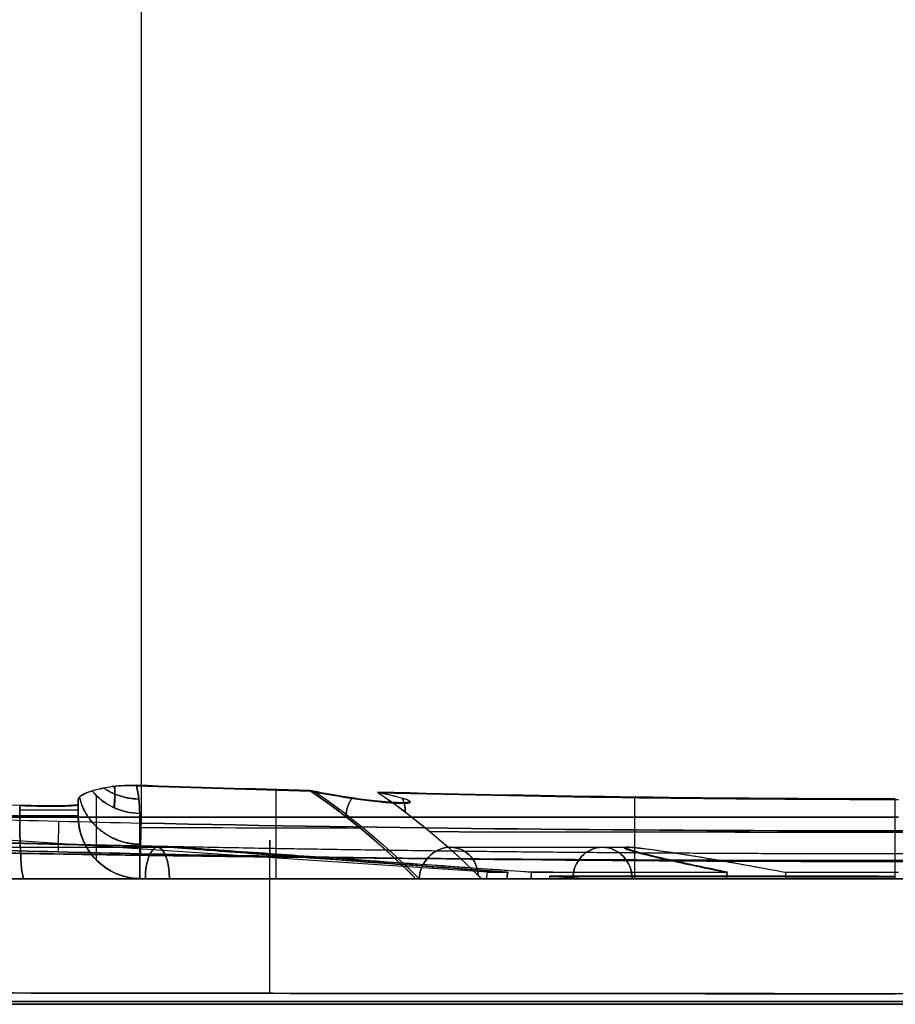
# Model space of a CAD drawing. Header units: millimetres. Extents: x -66 to 114, y 79 to 395.
# Tile 8 of 239: x -14 to 0, y 79 to 95. Entities that reach past the tile are written whole.
import ezdxf

# ---------------------------------------------------------------- set-up
doc = ezdxf.new("R2010")
doc.units = ezdxf.units.MM
doc.layers.add('Layer 01', color=18, linetype='Continuous', true_color=0x000000)

# ---------------------------------------------------------------- blocks, each defined once
blk = doc.blocks.new('Block 01')
at = {"layer": 'Layer 01'}
for p, q in [((-6.535, 81.076), (-35.298, 83.004)), ((-13.05, 81.999, -19.231), (-13.05, 82.196, -19.231)), ((-13.05, 82.19, 19.122), (-13.05, 81.996, 19.122)), ((-13.05, 82.103, -19.525), (-13.05, 82.103, -18.56)), ((-13.05, 82.1, 18.46), (-13.05, 82.1, 19.416)), ((-17.55, 81.473, 7.199), (-11.538, 81.473, 4.709)), ((-17.55, 81.473, -7.299), (-11.502, 81.473, -4.794)), ((-7.127, 81.473, -19.495), (-4.29, 81.473, -11.7)), ((-7.127, 81.473, 19.395), (-4.322, 81.473, 11.688)), ((-17.55, 80.973, -0.05), (-6.55, 80.973, -0.05)), ((-17.55, 80.973, -11.273), (-4.667, 80.973, -11.273)), ((-17.55, 80.973, 11.173), (-4.667, 80.973, 11.173)), ((-11.889, 80.973, 4.313), (-11.889, 80.973, -4.413)), ((-10.143, 80.973, -4.772), (-10.143, 80.973, -19.442)), ((-10.143, 80.973, 19.342), (-10.143, 80.973, 4.672)), ((-5.003, 80.973), (-5.553, 81.01)), ((-5.55, 80.973, -0.05), (-5.003, 80.973, -0.05)), ((-4.234, 80.973, -13.006), (4.134, 80.973, -13.006)), ((-4.234, 80.973, 12.906), (4.134, 80.973, 12.906)), ((-0.05, 80.973, 19.602), (-0.05, 80.973, 6.45)), ((-17.55, 78.973, -0.05), (17.45, 78.973, -0.05))]:
    blk.add_line(p, q, dxfattribs=at)
at = {"layer": 'Layer 01', "extrusion": (-7.21323e-15, 0.268446, -0.963295)}
blk.add_arc((12.05, 73.942, 43.754), 1, 271.202, 321.3934, dxfattribs=at)
at = {"layer": 'Layer 01', "extrusion": (4.43648e-15, 0.268446, 0.963295)}
blk.add_arc((12.05, -73.969, 43.657), 1, 39.056, 88.798, dxfattribs=at)
at = {"layer": 'Layer 01', "extrusion": (6.43451e-14, -1, -8.11406e-13)}
blk.add_arc((-0.05, -181.409, -81.973), 199.359, 94.00678, 95.06143, dxfattribs=at)
at = {"layer": 'Layer 01', "extrusion": (0, 1, 0)}
for centre, radius, start, end in [((14.05, -18.56, 82.066), 1, 94.0068, 180), ((14.05, 18.46, 82.063), 1, 180, 265.9932), ((0, 0, 81.952), 19.6, 270, 90)]:
    blk.add_arc(centre, radius, start, end, dxfattribs=at)
at = {"layer": 'Layer 01', "extrusion": (0.997556, -8.88178e-16, 0.069875)}
blk.add_arc((81.973, 17.397, -12.726), 1, 90, 180, dxfattribs=at)
at = {"layer": 'Layer 01', "extrusion": (4.92481e-16, 1, -4.59192e-16)}
blk.add_arc((14.05, 18.46, 81.973), 1, 180, 265.9932, dxfattribs=at)
at = {"layer": 'Layer 01', "extrusion": (1.49282e-16, 1, -2.83522e-14)}
blk.add_arc((14.05, -18.56, 81.973), 1, 94.0068, 180, dxfattribs=at)
at = {"layer": 'Layer 01', "extrusion": (0.997556, 4.44089e-16, -0.069875)}
blk.add_arc((81.973, -17.497, -12.719), 1, 180, 270, dxfattribs=at)
at = {"layer": 'Layer 01', "extrusion": (-4.59192e-16, 0, -1)}
blk.add_arc((12.05, 81.973, -18.46), 1, 270, 0, dxfattribs=at)
at = {"layer": 'Layer 01'}
for centre in [(-12.05, 81.973, -18.56), (-12.05, 81.973, 18.847)]:
    blk.add_arc(centre, 1, 180, 270, dxfattribs=at)
at = {"layer": 'Layer 01', "extrusion": (0, 0, -1)}
blk.add_arc((12.05, 81.973, 18.947), 1, 270, 0, dxfattribs=at)
at = {"layer": 'Layer 01', "extrusion": (0.99978, -0.020969, -0.000366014)}
blk.add_arc((81.596, 38.998, -13.778), 0.5, 90.9998, 186.3395, dxfattribs=at)
at = {"layer": 'Layer 01', "extrusion": (-0.99978, 0.020969, -0.000366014)}
blk.add_arc((-81.596, -39.098, 13.778), 0.5, 270.9998, 6.3395, dxfattribs=at)
at = {"layer": 'Layer 01', "extrusion": (0.92388, 0, -0.382683)}
blk.add_arc((80.973, -0.065, -12.734), 0.5, 270, 90, dxfattribs=at)
at = {"layer": 'Layer 01', "extrusion": (0.92388, 0, 0.382683)}
blk.add_arc((80.973, -0.027, -12.772), 0.5, 270, 90, dxfattribs=at)
at = {"layer": 'Layer 01', "extrusion": (0.34202, 0, 0.939693)}
for start, end in [(0, 90), (270, 0)]:
    blk.add_arc((80.973, 0.03, -13.684), 0.5, start, end, dxfattribs=at)
at = {"layer": 'Layer 01', "extrusion": (0.34202, 0, -0.939693)}
for start, end in [(270, 360), (360, 90)]:
    blk.add_arc((80.973, -0.064, -13.59), 0.5, start, end, dxfattribs=at)
at = {"layer": 'Layer 01', "extrusion": (-4.58701e-16, -4.59269e-16, -1)}
for start, end in [(1.9234, 13.8291), (173.8408, 178.0766)]:
    blk.add_arc((6.05, 80.957, 0.05), 0.5, start, end, dxfattribs=at)
at = {"layer": 'Layer 01', "extrusion": (-6.46563e-14, 1, -8.1533e-13)}
blk.add_arc((0.05, 181.309, 80.973), 198.359, 274.00678, 275.06143, dxfattribs=at)
at = {"layer": 'Layer 01', "extrusion": (-6.87372e-14, 1, 8.66792e-13)}
blk.add_arc((0.05, -181.409, 80.973), 198.359, 84.93857, 85.99322, dxfattribs=at)
at = {"layer": 'Layer 01', "extrusion": (-1.13522e-19, -1, 1.05849e-19)}
blk.add_arc((-14.05, 18.46, -80.973), 2, 274.0068, 0, dxfattribs=at)
at = {"layer": 'Layer 01', "extrusion": (-1.68014e-19, -1, -1.56657e-19)}
blk.add_arc((-14.05, -18.56, -80.973), 2, 0, 85.9932, dxfattribs=at)
at = {"layer": 'Layer 01', "extrusion": (0, -1, 0)}
for centre, start, end in [((-14.05, -18.56, -80.973), 360, 35.8305), ((-14.05, 18.46, -80.973), 338.5017, 0)]:
    blk.add_arc(centre, 2, start, end, dxfattribs=at)
at = {"layer": 'Layer 01', "extrusion": (-1.09775e-15, 1, -8.45503e-30)}
blk.add_arc((0.05, -0.05, 80.973), 6.5, 341.9119, 18.0881, dxfattribs=at)
at = {"layer": 'Layer 01', "extrusion": (-3.60502e-16, 1, -3.76586e-16)}
blk.add_arc((0.05, -0.05, 80.973), 6.5, 294.4119, 333.0881, dxfattribs=at)
at = {"layer": 'Layer 01', "extrusion": (-4.90602e-14, 1, 9.42148e-14)}
blk.add_arc((0.05, -0.05, 80.973), 6.5, 26.9119, 65.5881, dxfattribs=at)
at = {"layer": 'Layer 01', "extrusion": (2.78858e-16, -1, -1.05714e-31)}
blk.add_arc((-0.05, -0.05, -80.973), 5.5, 90, 270, dxfattribs=at)
at = {"layer": 'Layer 01', "extrusion": (-2.78858e-16, 1, -2.97563e-47)}
blk.add_arc((0, 0, 80.973), 5.003, 270, 90, dxfattribs=at)
at = {"layer": 'Layer 01', "extrusion": (-2.58722e-16, 1, 6.13325e-14)}
blk.add_arc((0.05, -0.05, 80.973), 6.5, 74.4119, 90, dxfattribs=at)
at = {"layer": 'Layer 01', "extrusion": (-1.37394e-31, 1, 5.40368e-16)}
blk.add_arc((0.05, -0.05, 80.973), 6.5, 254.4119, 285.5881, dxfattribs=at)
at = {"layer": 'Layer 01'}
for points, degree in [([(-12.05, 116.473, 40.107), (-12.05, 99.166, 39.805), (-12.05, 81.858, 39.503)], 2), ([(-12.05, 116.473, -40.207), (-12.05, 99.166, -39.905), (-12.05, 81.858, -39.603)], 2), ([(-12.124, 82.459, -24.309), (-12.091, 82.321, -23.727), (-12.071, 82.172, -23.146), (-12.071, 82.01, -22.567)], 3), ([(-9.365, 82.376, -24.183), (-10.285, 82.401, -24.223), (-11.205, 82.429, -24.266), (-12.124, 82.459, -24.309)], 3), ([(-12.071, 82.01, 22.467), (-12.071, 82.169, 23.035), (-12.09, 82.315, 23.604), (-12.122, 82.451, 24.175)], 3), ([(-12.122, 82.451, 24.175), (-11.199, 82.42, 24.131), (-10.275, 82.393, 24.088), (-9.351, 82.368, 24.047)], 3), ([(-9.365, 82.376, -24.183), (-8.795, 81.994, -22.619), (-8.231, 81.526, -21.072), (-7.678, 80.973, -19.553)], 3), ([(-7.678, 80.973, 19.453), (-8.227, 81.521, 20.961), (-8.786, 81.987, 22.495), (-9.351, 82.368, 24.047)], 3), ([(-9.351, 82.368, 24.047), (-9.327, 82.363, 23.978), (-9.303, 82.358, 23.91), (-9.278, 82.353, 23.841)], 3), ([(-0.05, 82.243, -23.95), (-2.795, 82.244, -23.952), (-5.541, 82.282, -24.026), (-8.286, 82.349, -24.138)], 3), ([(-8.286, 82.349, -24.138), (-7.746, 81.985, -22.652), (-7.211, 81.543, -21.181), (-6.685, 81.025, -19.735)], 3), ([(-8.273, 82.34, 24.001), (-7.737, 81.977, 22.527), (-7.207, 81.539, 21.07), (-6.685, 81.025, 19.635)], 3), ([(-8.273, 82.34, 24.001), (-5.515, 82.272, 23.888), (-2.758, 82.234, 23.814), (0, 82.234, 23.813)], 3), ([(-13.98, 82.143, -17.563), (-13.98, 82.058, -17.563), (-13.98, 81.973, -17.563)], 2), ([(-13.98, 81.973, 17.463), (-13.98, 82.055, 17.463), (-13.98, 82.137, 17.463)], 2), ([(-13.05, 81.973, -18.56), (-13.05, 82.066, -18.56), (-13.05, 82.159, -18.56)], 2), ([(-13.05, 82.153, 18.46), (-13.05, 82.063, 18.46), (-13.05, 81.973, 18.46)], 2), ([(-13.05, 81.973, -18.56), (-13.05, 81.973, -18.859), (-13.05, 81.973, -19.158)], 2), ([(-13.05, 81.973, 19.058), (-13.05, 81.973, 18.759), (-13.05, 81.973, 18.46)], 2), ([(-14.671, 81.922, 39.476), (-13.798, 81.898, 39.494), (-12.924, 81.877, 39.503), (-12.05, 81.858, 39.503)], 3), ([(-14.671, 81.922, -39.576), (-13.798, 81.898, -39.594), (-12.924, 81.877, -39.603), (-12.05, 81.858, -39.603)], 3), ([(-12.071, 81.789, -21.799), (-10.903, 81.785, -21.872), (-9.734, 81.782, -21.934), (-8.564, 81.779, -21.986)], 3), ([(-8.558, 81.774, 21.869), (-9.73, 81.777, 21.818), (-10.901, 81.78, 21.755), (-12.071, 81.784, 21.682)], 3), ([(-7.453, 81.722, -21.846), (-4.987, 81.717, -21.941), (-2.518, 81.715, -21.989), (-0.05, 81.715, -21.989)], 3), ([(7.347, 81.716, 21.728), (2.418, 81.708, 21.918), (-2.518, 81.708, 21.918), (-7.447, 81.716, 21.728)], 3), ([(-14.674, 81.434, 38.922), (-13.803, 81.41, 38.939), (-12.932, 81.388, 38.948), (-12.06, 81.37, 38.948)], 3), ([(-12.06, 81.37, -39.048), (-12.932, 81.388, -39.048), (-13.803, 81.41, -39.039), (-14.674, 81.434, -39.022)], 3), ([(-0.05, 81.246, -39.045), (-4.054, 81.246, -39.045), (-8.057, 81.286, -39.046), (-12.06, 81.37, -39.048)], 3), ([(-6.685, 81.025, -19.735), (-6.666, 81.008, -19.687), (-6.648, 80.991, -19.639), (-6.63, 80.973, -19.591)], 3), ([(-6.685, 81.025, 19.635), (-6.666, 81.008, 19.587), (-6.648, 80.991, 19.539), (-6.63, 80.973, 19.491)], 3), ([(-6.212, 81.077, -2.073), (-6.222, 81.043, -2.069), (-6.227, 81.009, -2.068), (-6.229, 80.973, -2.068)], 3), ([(-6.229, 80.973, 1.968), (-6.227, 81.008, 1.968), (-6.222, 81.042, 1.969), (-6.212, 81.075, 1.973)], 3), ([(-5.846, 80.973, -2.992), (-5.845, 81.009, -2.991), (-5.842, 81.044, -2.986), (-5.837, 81.077, -2.977)], 3), ([(-5.838, 81.074, 2.877), (-5.842, 81.042, 2.886), (-5.845, 81.008, 2.891), (-5.846, 80.973, 2.892)], 3), ([(-2.736, 80.973, -5.969), (-2.736, 81.008, -5.968), (-2.731, 81.043, -5.964), (-2.721, 81.077, -5.959)], 3), ([(-2.723, 81.071, 5.86), (-2.731, 81.04, 5.865), (-2.736, 81.007, 5.868), (-2.736, 80.973, 5.869)], 3), ([(-1.802, 81.077, -6.294), (-1.798, 81.043, -6.304), (-1.796, 81.009, -6.31), (-1.797, 80.973, -6.311)], 3), ([(-1.801, 81.07, 6.196), (-1.798, 81.039, 6.205), (-1.796, 81.006, 6.21), (-1.797, 80.973, 6.211)], 3), ([(-6.229, 80.973, 1.968), (-11.889, 80.973, 4.313), (-17.55, 80.973, 6.658)], 2), ([(-17.55, 80.973, -6.758), (-11.889, 80.973, -4.413), (-6.229, 80.973, -2.068)], 2), ([(-17.359, 80.973, 7.661), (-11.602, 80.973, 5.276), (-5.846, 80.973, 2.892)], 2), ([(-5.846, 80.973, -2.992), (-11.602, 80.973, -5.376), (-17.359, 80.973, -7.761)], 2), ([(-12.071, 80.974, -19.334), (-12.064, 80.973, -19.334), (-12.057, 80.973, -19.334), (-12.05, 80.973, -19.334)], 3), ([(-12.05, 80.973, 19.234), (-12.057, 80.973, 19.234), (-12.064, 80.973, 19.234), (-12.071, 80.974, 19.234)], 3), ([(-12.05, 80.973, -19.334), (-12.05, 80.973, -18.947), (-12.05, 80.973, -18.56)], 2), ([(-12.05, 80.973, 18.46), (-12.05, 80.973, 18.847), (-12.05, 80.973, 19.234)], 2), ([(-7.626, 80.973, -19.402), (-5.181, 80.973, -12.685), (-2.736, 80.973, -5.969)], 2), ([(-2.736, 80.973, 5.869), (-5.181, 80.973, 12.585), (-7.626, 80.973, 19.302)], 2), ([(-1.797, 80.973, -6.311), (-4.213, 80.973, -12.951), (-6.63, 80.973, -19.591)], 2), ([(-6.63, 80.973, 19.491), (-4.213, 80.973, 12.851), (-1.797, 80.973, 6.211)], 2)]:
    blk.add_open_spline(points, degree=degree, dxfattribs=at)
for points, knots in [([(-30.201, 82.921, -15.757), (-27.511, 82.774, -16.168), (-24.814, 82.632, -16.525), (-19.407, 82.368, -17.127), (-16.697, 82.246, -17.372), (-13.98, 82.143, -17.563)], [-16.346001, -16.346001, -16.346001, -16.346001, -8.173001, -8.173001, 0, 0, 0, 0]), ([(-13.98, 82.137, 17.463), (-16.692, 82.241, 17.273), (-19.397, 82.364, 17.028), (-24.793, 82.628, 16.427), (-27.484, 82.77, 16.072), (-30.169, 82.917, 15.662)], [-16.313734, -16.313734, -16.313734, -16.313734, -8.156867, -8.156867, 0, 0, 0, 0]), ([(-12.831, 82.372, -22.466), (-12.773, 82.39, -22.803), (-12.709, 82.408, -23.139), (-12.576, 82.433, -23.635), (-12.527, 82.441, -23.8), (-12.425, 82.452, -24.035), (-12.387, 82.455, -24.112), (-12.309, 82.459, -24.215), (-12.28, 82.46, -24.247), (-12.21, 82.461, -24.296), (-12.168, 82.46, -24.312), (-12.124, 82.459, -24.309)], [0, 0, 0, 0, 1.03003, 1.03003, 1.545044, 1.545044, 1.802552, 1.802552, 1.931306, 1.931306, 2.060059, 2.060059, 2.060059, 2.060059]), ([(-12.122, 82.451, 24.175), (-12.166, 82.452, 24.177), (-12.207, 82.453, 24.162), (-12.278, 82.452, 24.113), (-12.307, 82.451, 24.081), (-12.384, 82.447, 23.98), (-12.422, 82.444, 23.905), (-12.524, 82.433, 23.673), (-12.573, 82.425, 23.512), (-12.704, 82.401, 23.027), (-12.768, 82.384, 22.698), (-12.827, 82.366, 22.367)], [0, 0, 0, 0, 0.126558, 0.126558, 0.253115, 0.253115, 0.506231, 0.506231, 1.012461, 1.012461, 2.024922, 2.024922, 2.024922, 2.024922]), ([(-13.05, 82.233, -19.903), (-13.05, 82.257, -20.332), (-13.031, 82.281, -20.761), (-12.958, 82.327, -21.615), (-12.905, 82.35, -22.042), (-12.831, 82.372, -22.466)], [0, 0, 0, 0, 1.290019, 1.290019, 2.580039, 2.580039, 2.580039, 2.580039]), ([(-12.827, 82.366, 22.367), (-12.902, 82.344, 21.94), (-12.956, 82.321, 21.511), (-13.03, 82.275, 20.649), (-13.05, 82.251, 20.216), (-13.05, 82.227, 19.783)], [0, 0, 0, 0, 1.300961, 1.300961, 2.601921, 2.601921, 2.601921, 2.601921]), ([(-8.286, 82.349, -24.138), (-8.129, 82.317, -23.693), (-7.987, 82.285, -23.243), (-7.833, 82.238, -22.554), (-7.789, 82.223, -22.321), (-7.775, 82.204, -22.027), (-7.774, 82.2, -21.967), (-7.782, 82.193, -21.85), (-7.789, 82.189, -21.792), (-7.817, 82.185, -21.707), (-7.83, 82.183, -21.679), (-7.869, 82.181, -21.633), (-7.896, 82.181, -21.616), (-7.956, 82.182, -21.61), (-7.987, 82.183, -21.618), (-8.041, 82.186, -21.644), (-8.066, 82.187, -21.66), (-8.137, 82.192, -21.715), (-8.179, 82.196, -21.758), (-8.257, 82.204, -21.847), (-8.293, 82.207, -21.894), (-8.397, 82.219, -22.039), (-8.46, 82.227, -22.139), (-8.638, 82.25, -22.445), (-8.743, 82.266, -22.655), (-9.038, 82.313, -23.297), (-9.208, 82.345, -23.738), (-9.365, 82.376, -24.183)], [-5.686974, -5.686974, -5.686974, -5.686974, -4.26523, -4.26523, -3.554359, -3.554359, -3.376641, -3.376641, -3.198923, -3.198923, -3.110064, -3.110064, -3.021205, -3.021205, -2.932346, -2.932346, -2.843487, -2.843487, -2.665769, -2.665769, -2.488051, -2.488051, -2.132615, -2.132615, -1.421743, -1.421743, 0, 0, 0, 0]), ([(-9.278, 82.353, 23.841), (-9.122, 82.322, 23.414), (-8.954, 82.292, 22.992), (-8.658, 82.246, 22.378), (-8.552, 82.231, 22.176), (-8.371, 82.209, 21.888), (-8.306, 82.201, 21.793), (-8.198, 82.191, 21.662), (-8.159, 82.187, 21.62), (-8.074, 82.18, 21.544), (-8.028, 82.177, 21.508), (-7.945, 82.173, 21.484), (-7.915, 82.173, 21.483), (-7.861, 82.173, 21.504), (-7.84, 82.174, 21.525), (-7.795, 82.177, 21.598), (-7.782, 82.181, 21.655), (-7.759, 82.191, 21.823), (-7.764, 82.198, 21.937), (-7.793, 82.22, 22.274), (-7.836, 82.235, 22.494), (-7.988, 82.279, 23.148), (-8.124, 82.31, 23.578), (-8.273, 82.34, 24.001)], [-5.450312, -5.450312, -5.450312, -5.450312, -4.087734, -4.087734, -3.406445, -3.406445, -3.0658, -3.0658, -2.895478, -2.895478, -2.725156, -2.725156, -2.639995, -2.639995, -2.554834, -2.554834, -2.384511, -2.384511, -2.043867, -2.043867, -1.362578, -1.362578, 0, 0, 0, 0]), ([(-13.05, 82.159, -18.56), (-13.05, 82.152, -18.434), (-13.074, 82.146, -18.311), (-13.165, 82.137, -18.077), (-13.233, 82.134, -17.97), (-13.489, 82.129, -17.696), (-13.728, 82.133, -17.58), (-13.98, 82.143, -17.563)], [-1.523504, -1.523504, -1.523504, -1.523504, -1.142628, -1.142628, -0.761752, -0.761752, 0, 0, 0, 0]), ([(-13.98, 82.137, 17.463), (-13.854, 82.133, 17.472), (-13.733, 82.129, 17.504), (-13.506, 82.126, 17.612), (-13.404, 82.126, 17.687), (-13.148, 82.13, 17.961), (-13.05, 82.14, 18.208), (-13.05, 82.153, 18.46)], [-1.523461, -1.523461, -1.523461, -1.523461, -1.142596, -1.142596, -0.761731, -0.761731, 0, 0, 0, 0]), ([(-13.05, 81.973, -19.158), (-13.05, 81.846, -19.181), (-13.025, 81.715, -19.203), (-12.928, 81.479, -19.245), (-12.857, 81.368, -19.264), (-12.677, 81.184, -19.297), (-12.569, 81.109, -19.31), (-12.33, 81.005, -19.328), (-12.202, 80.976, -19.333), (-12.071, 80.974, -19.334)], [0, 0, 0, 0, 0.392869, 0.392869, 0.785738, 0.785738, 1.178607, 1.178607, 1.571475, 1.571475, 1.571475, 1.571475]), ([(-12.071, 80.974, 19.234), (-12.202, 80.976, 19.233), (-12.33, 81.005, 19.228), (-12.569, 81.109, 19.21), (-12.677, 81.184, 19.197), (-12.857, 81.368, 19.164), (-12.928, 81.479, 19.145), (-13.025, 81.715, 19.103), (-13.05, 81.846, 19.081), (-13.05, 81.973, 19.058)], [0, 0, 0, 0, 0.392869, 0.392869, 0.785738, 0.785738, 1.178607, 1.178607, 1.571475, 1.571475, 1.571475, 1.571475]), ([(-12.06, 81.37, 38.948), (-8.057, 81.286, 38.946), (-4.054, 81.246, 38.945), (3.953, 81.246, 38.945), (7.957, 81.286, 38.946), (11.96, 81.37, 38.948)], [0, 0, 0, 0, 12.011526, 12.011526, 24.023052, 24.023052, 24.023052, 24.023052]), ([(-5.838, 81.074, 2.877), (-6.772, 81.141, 3.249), (-7.711, 81.209, 3.609), (-9.132, 81.309, 4.115), (-9.608, 81.343, 4.278), (-10.327, 81.393, 4.503), (-10.568, 81.41, 4.574), (-10.934, 81.435, 4.668), (-11.057, 81.443, 4.697), (-11.242, 81.456, 4.73), (-11.305, 81.46, 4.739), (-11.399, 81.466, 4.746), (-11.431, 81.468, 4.747), (-11.478, 81.47, 4.742), (-11.494, 81.471, 4.74), (-11.523, 81.473, 4.728), (-11.538, 81.474, 4.717), (-11.543, 81.473, 4.685), (-11.536, 81.472, 4.67), (-11.519, 81.47, 4.642), (-11.51, 81.47, 4.63), (-11.478, 81.467, 4.595), (-11.455, 81.465, 4.573), (-11.383, 81.459, 4.513), (-11.332, 81.455, 4.476), (-11.177, 81.442, 4.369), (-11.07, 81.434, 4.303), (-10.746, 81.409, 4.112), (-10.525, 81.393, 3.992), (-9.859, 81.342, 3.643), (-9.408, 81.309, 3.423), (-8.049, 81.209, 2.777), (-7.133, 81.142, 2.369), (-6.212, 81.075, 1.973)], [-12.086677, -12.086677, -12.086677, -12.086677, -9.065007, -9.065007, -7.554173, -7.554173, -6.798756, -6.798756, -6.421047, -6.421047, -6.232193, -6.232193, -6.137765, -6.137765, -6.090552, -6.090552, -6.043338, -6.043338, -5.996125, -5.996125, -5.948911, -5.948911, -5.854484, -5.854484, -5.66563, -5.66563, -5.287921, -5.287921, -4.532504, -4.532504, -3.021669, -3.021669, 0, 0, 0, 0]), ([(-6.212, 81.077, -2.073), (-7.117, 81.143, -2.463), (-8.017, 81.209, -2.864), (-9.352, 81.307, -3.498), (-9.795, 81.34, -3.714), (-10.45, 81.389, -4.056), (-10.667, 81.406, -4.173), (-10.986, 81.43, -4.359), (-11.092, 81.438, -4.423), (-11.246, 81.451, -4.526), (-11.297, 81.455, -4.561), (-11.394, 81.463, -4.636), (-11.443, 81.467, -4.673), (-11.49, 81.471, -4.737), (-11.499, 81.472, -4.751), (-11.508, 81.473, -4.782), (-11.503, 81.474, -4.8), (-11.478, 81.472, -4.819), (-11.462, 81.472, -4.824), (-11.431, 81.47, -4.829), (-11.415, 81.469, -4.83), (-11.335, 81.464, -4.833), (-11.272, 81.46, -4.824), (-11.084, 81.448, -4.795), (-10.961, 81.439, -4.767), (-10.593, 81.414, -4.676), (-10.351, 81.397, -4.605), (-9.626, 81.347, -4.382), (-9.148, 81.313, -4.218), (-7.72, 81.212, -3.711), (-6.776, 81.145, -3.35), (-5.837, 81.077, -2.977)], [-12.011896, -12.011896, -12.011896, -12.011896, -9.008922, -9.008922, -7.507435, -7.507435, -6.756691, -6.756691, -6.38132, -6.38132, -6.193634, -6.193634, -6.005948, -6.005948, -5.959026, -5.959026, -5.912105, -5.912105, -5.865184, -5.865184, -5.818262, -5.818262, -5.630576, -5.630576, -5.255204, -5.255204, -4.504461, -4.504461, -3.002974, -3.002974, 0, 0, 0, 0]), ([(-7.127, 81.473, -19.495), (-7.136, 81.473, -19.492), (-7.144, 81.473, -19.489), (-7.271, 81.466, -19.444), (-7.391, 81.409, -19.411), (-7.566, 81.224, -19.38), (-7.618, 81.098, -19.382), (-7.626, 80.973, -19.402)], [0.7560605, 0.7560605, 0.7560605, 0.7560605, 0.7825327, 0.7825327, 1.173799, 1.173799, 1.5650654, 1.5650654, 1.5650654, 1.5650654]), ([(-7.626, 80.973, 19.302), (-7.618, 81.098, 19.282), (-7.565, 81.224, 19.28), (-7.391, 81.409, 19.311), (-7.272, 81.466, 19.344), (-7.144, 81.473, 19.389), (-7.136, 81.473, 19.392), (-7.127, 81.473, 19.395)], [0, 0, 0, 0, 0.391257, 0.391257, 0.782514, 0.782514, 0.8095408, 0.8095408, 0.8095408, 0.8095408]), ([(-6.685, 81.025, -19.735), (-6.691, 81.15, -19.711), (-6.743, 81.27, -19.671), (-6.907, 81.429, -19.583), (-7.016, 81.473, -19.536), (-7.127, 81.473, -19.495)], [0, 0, 0, 0, 0.3912663, 0.3912663, 0.7560605, 0.7560605, 0.7560605, 0.7560605]), ([(-7.127, 81.473, 19.395), (-7.016, 81.473, 19.436), (-6.907, 81.429, 19.483), (-6.743, 81.27, 19.571), (-6.691, 81.151, 19.611), (-6.685, 81.025, 19.635)], [0.8095408, 0.8095408, 0.8095408, 0.8095408, 1.173771, 1.173771, 1.565028, 1.565028, 1.565028, 1.565028]), ([(-4.322, 81.473, 11.688), (-4.331, 81.473, 11.684), (-4.339, 81.473, 11.677), (-4.353, 81.472, 11.654), (-4.356, 81.471, 11.638), (-4.365, 81.468, 11.591), (-4.365, 81.466, 11.559), (-4.364, 81.46, 11.463), (-4.357, 81.456, 11.4), (-4.332, 81.444, 11.211), (-4.308, 81.435, 11.086), (-4.23, 81.41, 10.712), (-4.168, 81.393, 10.466), (-3.973, 81.342, 9.729), (-3.829, 81.308, 9.241), (-3.38, 81.207, 7.784), (-3.058, 81.139, 6.82), (-2.723, 81.071, 5.86)], [-6.081347, -6.081347, -6.081347, -6.081347, -6.051725, -6.051725, -6.004074, -6.004074, -5.908771, -5.908771, -5.718165, -5.718165, -5.336954, -5.336954, -4.574532, -4.574532, -3.049688, -3.049688, 0, 0, 0, 0]), ([(-2.721, 81.077, -5.959), (-3.052, 81.144, -6.908), (-3.37, 81.211, -7.861), (-3.812, 81.312, -9.302), (-3.954, 81.345, -9.784), (-4.145, 81.395, -10.513), (-4.205, 81.412, -10.757), (-4.281, 81.437, -11.126), (-4.304, 81.445, -11.249), (-4.328, 81.458, -11.437), (-4.334, 81.462, -11.499), (-4.333, 81.468, -11.594), (-4.331, 81.47, -11.625), (-4.318, 81.472, -11.671), (-4.311, 81.473, -11.687), (-4.296, 81.473, -11.698), (-4.293, 81.473, -11.699), (-4.29, 81.473, -11.7)], [-12.014627, -12.014627, -12.014627, -12.014627, -9.01097, -9.01097, -7.509142, -7.509142, -6.758227, -6.758227, -6.38277, -6.38277, -6.195042, -6.195042, -6.101178, -6.101178, -6.054245, -6.054245, -6.044952, -6.044952, -6.044952, -6.044952]), ([(-1.801, 81.07, 6.196), (-2.16, 81.138, 7.141), (-2.53, 81.206, 8.081), (-3.119, 81.307, 9.478), (-3.321, 81.341, 9.942), (-3.643, 81.391, 10.628), (-3.753, 81.408, 10.856), (-3.931, 81.433, 11.191), (-3.992, 81.441, 11.301), (-4.092, 81.454, 11.462), (-4.127, 81.458, 11.515), (-4.184, 81.464, 11.591), (-4.204, 81.466, 11.616), (-4.237, 81.469, 11.649), (-4.249, 81.47, 11.66), (-4.274, 81.472, 11.679), (-4.289, 81.473, 11.688), (-4.311, 81.473, 11.691), (-4.317, 81.473, 11.69), (-4.322, 81.473, 11.688)], [-12.198753, -12.198753, -12.198753, -12.198753, -9.149065, -9.149065, -7.624221, -7.624221, -6.861799, -6.861799, -6.480588, -6.480588, -6.289982, -6.289982, -6.194679, -6.194679, -6.147028, -6.147028, -6.099377, -6.099377, -6.081347, -6.081347, -6.081347, -6.081347]), ([(-4.29, 81.473, -11.7), (-4.279, 81.473, -11.704), (-4.265, 81.473, -11.701), (-4.225, 81.471, -11.683), (-4.203, 81.469, -11.66), (-4.161, 81.465, -11.613), (-4.141, 81.463, -11.589), (-4.086, 81.457, -11.514), (-4.052, 81.453, -11.462), (-3.955, 81.441, -11.303), (-3.895, 81.432, -11.194), (-3.72, 81.408, -10.866), (-3.612, 81.391, -10.643), (-3.296, 81.342, -9.969), (-3.097, 81.309, -9.514), (-2.518, 81.209, -8.144), (-2.154, 81.143, -7.221), (-1.802, 81.077, -6.294)], [-6.044952, -6.044952, -6.044952, -6.044952, -6.007313, -6.007313, -5.913449, -5.913449, -5.819585, -5.819585, -5.631856, -5.631856, -5.256399, -5.256399, -4.505485, -4.505485, -3.003657, -3.003657, 0, 0, 0, 0]), ([(-6.212, 81.075, 1.973), (-6.319, 81.075, 1.647), (-6.4, 81.075, 1.315), (-6.508, 81.076, 0.64), (-6.536, 81.076, 0.293), (-6.535, 81.076, -0.394), (-6.508, 81.076, -0.734), (-6.401, 81.077, -1.409), (-6.319, 81.077, -1.746), (-6.212, 81.077, -2.073)], [-4.118359, -4.118359, -4.118359, -4.118359, -3.088769, -3.088769, -2.05918, -2.05918, -1.02959, -1.02959, 0, 0, 0, 0]), ([(-2.723, 81.071, 5.86), (-3.057, 81.071, 5.709), (-3.382, 81.072, 5.528), (-3.987, 81.072, 5.118), (-4.271, 81.072, 4.889), (-4.8, 81.073, 4.382), (-5.046, 81.073, 4.103), (-5.481, 81.074, 3.515), (-5.672, 81.074, 3.204), (-5.838, 81.074, 2.877)], [-4.401621, -4.401621, -4.401621, -4.401621, -3.301216, -3.301216, -2.200811, -2.200811, -1.100405, -1.100405, 0, 0, 0, 0]), ([(-5.837, 81.077, -2.977), (-5.673, 81.077, -3.301), (-5.481, 81.077, -3.613), (-5.042, 81.077, -4.206), (-4.798, 81.077, -4.483), (-4.266, 81.077, -4.991), (-3.979, 81.077, -5.222), (-3.375, 81.077, -5.63), (-3.056, 81.077, -5.808), (-2.721, 81.077, -5.959)], [-4.402565, -4.402565, -4.402565, -4.402565, -3.301924, -3.301924, -2.201282, -2.201282, -1.100641, -1.100641, 0, 0, 0, 0]), ([(-1.802, 81.077, -6.294), (-1.511, 81.077, -6.376), (-1.214, 81.077, -6.437), (-0.612, 81.076, -6.518), (-0.304, 81.076, -6.538), (0, 81.076, -6.535)], [-1.825689, -1.825689, -1.825689, -1.825689, -0.912845, -0.912845, 0, 0, 0, 0]), ([(-0.05, 81.069, 6.437), (-0.344, 81.07, 6.437), (-0.638, 81.07, 6.417), (-1.226, 81.07, 6.336), (-1.518, 81.07, 6.275), (-1.801, 81.07, 6.196)], [-1.774811, -1.774811, -1.774811, -1.774811, -0.887405, -0.887405, 0, 0, 0, 0]), ([(-0.05, 81.01, -5.553), (-0.409, 81.01, -5.553), (-0.766, 81.011, -5.518), (-1.298, 81.011, -5.413), (-1.475, 81.011, -5.368), (-1.82, 81.011, -5.264), (-1.989, 81.011, -5.203), (-2.486, 81.011, -4.998), (-2.805, 81.011, -4.827), (-3.408, 81.012, -4.425), (-3.684, 81.012, -4.198), (-4.191, 81.012, -3.692), (-4.422, 81.012, -3.412), (-4.825, 81.011, -2.809), (-4.997, 81.011, -2.487), (-5.273, 81.011, -1.82), (-5.377, 81.011, -1.477), (-5.517, 81.011, -0.772), (-5.553, 81.01, -0.407), (-5.553, 81.01, 0.311), (-5.518, 81.01, 0.668), (-5.377, 81.009, 1.378), (-5.271, 81.009, 1.725), (-5.065, 81.009, 2.222), (-4.988, 81.008, 2.384), (-4.819, 81.008, 2.702), (-4.725, 81.008, 2.858), (-4.423, 81.007, 3.309), (-4.196, 81.007, 3.586), (-3.688, 81.007, 4.094), (-3.405, 81.006, 4.326), (-2.806, 81.006, 4.726), (-2.49, 81.005, 4.895), (-1.99, 81.005, 5.102), (-1.819, 81.005, 5.163), (-1.473, 81.004, 5.268), (-1.299, 81.004, 5.312), (-0.771, 81.004, 5.417), (-0.414, 81.004, 5.452), (-0.05, 81.003, 5.452)], [-17.311293, -17.311293, -17.311293, -17.311293, -16.229337, -16.229337, -15.688359, -15.688359, -15.147381, -15.147381, -14.065426, -14.065426, -12.98347, -12.98347, -11.901514, -11.901514, -10.819558, -10.819558, -9.737602, -9.737602, -8.655647, -8.655647, -7.573691, -7.573691, -6.491735, -6.491735, -5.950757, -5.950757, -5.409779, -5.409779, -4.327823, -4.327823, -3.245867, -3.245867, -2.163912, -2.163912, -1.622934, -1.622934, -1.081956, -1.081956, 0, 0, 0, 0]), ([(17.544, 79.16, 19.677), (14.617, 79.154, 19.926), (11.683, 79.15, 20.112), (5.817, 79.144, 20.361), (-0.049, 79.141, 20.485), (-5.916, 79.144, 20.361), (-11.783, 79.15, 20.112), (-14.717, 79.154, 19.926), (-17.644, 79.16, 19.677)], [-35.234475, -35.234475, -35.234475, -35.234475, -26.425856, -26.425856, -17.617237, -8.808619, -8.808619, 0, 0, 0, 0]), ([(-17.644, 79.16, -19.777), (-14.716, 79.154, -20.026), (-11.783, 79.15, -20.212), (-5.917, 79.144, -20.461), (-2.983, 79.142, -20.523), (-0.05, 79.142, -20.523)], [-17.616581, -17.616581, -17.616581, -17.616581, -8.808291, -8.808291, 0, 0, 0, 0])]:
    blk.add_open_spline(points, degree=3, knots=knots, dxfattribs=at)
for points, weights in [([(-12.481, 82.104, -22.541), (-12.466, 82.223, -22.995), (-12.464, 82.338, -23.457), (-12.472, 82.447, -23.925)], [0.884171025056, 0.893190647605, 0.901339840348, 0.908781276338]), ([(-12.469, 82.439, 23.798), (-12.461, 82.332, 23.34), (-12.463, 82.22, 22.887), (-12.477, 82.102, 22.441)], [0.908819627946, 0.901541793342, 0.893581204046, 0.884780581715]), ([(-12.058, 81.492, 39.333), (-12.931, 81.51, 39.333), (-13.805, 81.531, 39.325), (-14.678, 81.556, 39.307)], [0.836700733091, 0.836735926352, 0.836819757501, 0.836952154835]), ([(-14.678, 81.556, -39.407), (-13.805, 81.531, -39.425), (-12.931, 81.51, -39.433), (-12.058, 81.492, -39.433)], [0.836952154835, 0.836819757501, 0.836735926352, 0.836700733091]), ([(-7.626, 80.973, 19.302), (-7.626, 80.973, 19.302), (-7.626, 80.973, 19.302), (-7.626, 80.973, 19.302)], [0.999999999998, 0.999999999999, 0.999999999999, 1]), ([(-7.626, 80.973, -19.402), (-7.626, 80.973, -19.402), (-7.626, 80.973, -19.402), (-7.626, 80.973, -19.402)], [0.999999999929, 0.999999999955, 0.99999999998, 1.00000000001]), ([(-7.626, 80.973, 19.302), (-7.626, 80.973, 19.302), (-7.626, 80.973, 19.302), (-7.626, 80.973, 19.302)], [1, 0.999999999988, 0.999999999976, 0.999999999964])]:
    blk.add_rational_spline(points, weights, degree=3, dxfattribs=at)
at = {"layer": 'Layer 01', "extrusion": (-4.38177e-13, 0.305656, -0.952142)}
blk.add_rational_spline([(-12.071, 81.519, -20.926), (-12.867, 81.535, -20.921), (-13.029, 82.277, -20.683)], [1.00000000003, 0.754795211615, 0.9307613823], degree=2, dxfattribs=at)
at = {"layer": 'Layer 01', "extrusion": (-1, 3.06402e-11, 9.80372e-12)}
blk.add_open_spline([(-12.764, 82.299, -22.486), (-12.764, 81.996, -21.399), (-12.764, 81.654, -20.331), (-12.764, 81.274, -19.281)], degree=3, dxfattribs=at)
at = {"layer": 'Layer 01', "extrusion": (-1, 1.33056e-11, -4.25059e-12)}
blk.add_open_spline([(-12.764, 82.299, 22.386), (-12.764, 81.996, 21.299), (-12.764, 81.654, 20.231), (-12.764, 81.274, 19.181)], degree=3, dxfattribs=at)
at = {"layer": 'Layer 01', "extrusion": (-0.030237, 0.248945, -0.968045)}
blk.add_rational_spline([(-12.644, 82.42, -23.381), (-12.393, 82.249, -23.432), (-12.085, 82.245, -23.443)], [0.88016509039, 0.896689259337, 0.999999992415], degree=2, dxfattribs=at)
at = {"layer": 'Layer 01', "extrusion": (0.029714, -0.249324, -0.967964)}
blk.add_rational_spline([(-12.639, 82.413, 23.265), (-12.39, 82.245, 23.316), (-12.085, 82.241, 23.326)], [0.880125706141, 0.897333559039, 0.999999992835], degree=2, dxfattribs=at)
at = {"layer": 'Layer 01', "extrusion": (-1, -2.45854e-14, -6.58668e-15)}
blk.add_open_spline([(-9.902, 80.973, -19.454), (-9.902, 81.535, -21.01), (-9.902, 82.008, -22.598), (-9.902, 82.391, -24.207)], degree=3, dxfattribs=at)
at = {"layer": 'Layer 01', "extrusion": (-1, 0, 0)}
for points in [[(-9.901, 80.973, 19.354), (-9.901, 81.531, 20.899), (-9.901, 82.001, 22.474), (-9.901, 82.383, 24.072)], [(-13.05, 81.973, -19.158), (-13.05, 82.062, -19.406), (-13.05, 82.149, -19.654), (-13.05, 82.233, -19.903)], [(-13.05, 82.227, 19.783), (-13.05, 82.144, 19.541), (-13.05, 82.06, 19.299), (-13.05, 81.973, 19.058)]]:
    blk.add_open_spline(points, degree=3, dxfattribs=at)
at = {"layer": 'Layer 01', "extrusion": (-0.939693, -1.67535e-11, 0.34202)}
blk.add_open_spline([(-9.291, 82.362, -23.977), (-9.123, 82.248, -23.515), (-8.955, 82.127, -23.054), (-8.398, 81.698, -21.523), (-8.01, 81.357, -20.459), (-7.626, 80.973, -19.402)], degree=3, knots=[0.6428049, 0.6428049, 0.6428049, 0.6428049, 0.75, 0.75, 1, 1, 1, 1], dxfattribs=at)
at = {"layer": 'Layer 01', "extrusion": (-0.939693, -2.2551e-12, -0.34202)}
blk.add_open_spline([(-9.278, 82.353, 23.841), (-9.114, 82.242, 23.391), (-8.951, 82.124, 22.942), (-8.398, 81.698, 21.423), (-8.01, 81.357, 20.359), (-7.626, 80.973, 19.302)], degree=3, knots=[0.6455704, 0.6455704, 0.6455704, 0.6455704, 0.75, 0.75, 1, 1, 1, 1], dxfattribs=at)
at = {"layer": 'Layer 01', "extrusion": (1, 0, 0)}
for points in [[(-13.05, 82.233, -19.903), (-13.05, 82.208, -19.455), (-13.05, 82.183, -19.008), (-13.05, 82.159, -18.56)], [(-13.05, 82.227, 19.783), (-13.05, 82.202, 19.342), (-13.05, 82.178, 18.901), (-13.05, 82.153, 18.46)]]:
    blk.add_open_spline(points, degree=3, dxfattribs=at)
at = {"layer": 'Layer 01', "extrusion": (3.77913e-13, -0.305656, -0.952142)}
blk.add_rational_spline([(-13.028, 82.271, 20.585), (-12.862, 81.534, 20.821), (-12.071, 81.519, 20.826)], [0.929129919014, 0.755938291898, 1.00000000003], degree=2, dxfattribs=at)
at = {"layer": 'Layer 01', "extrusion": (0.330752, -0.254573, 0.908733)}
blk.add_rational_spline([(-8.691, 82.258, -22.557), (-8.75, 82.175, -22.559), (-8.78, 82.084, -22.573), (-8.788, 81.998, -22.594), (-8.789, 81.986, -22.598), (-8.789, 81.973, -22.601), (-8.79, 81.959, -22.605)], [0.650364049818, 0.732916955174, 0.849462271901, 1, 0.974175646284, 0.949351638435, 0.925527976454], degree=3, knots=[0.3870967, 0.3870967, 0.3870967, 0.3870967, 0.5, 0.5, 0.5, 0.5193683, 0.5193683, 0.5193683, 0.5193683], dxfattribs=at)
at = {"layer": 'Layer 01', "extrusion": (-0.330752, 0.254573, 0.908733)}
for points, weights in [([(-8.788, 81.998, 22.494), (-8.78, 82.082, 22.474), (-8.751, 82.17, 22.46), (-8.695, 82.252, 22.457)], [1, 0.8527032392, 0.737950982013, 0.65574322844]), ([(-8.79, 81.959, 22.505), (-8.789, 81.973, 22.501), (-8.789, 81.986, 22.498), (-8.788, 81.998, 22.494)], [0.925529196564, 0.949352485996, 0.974176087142, 1])]:
    blk.add_rational_spline(points, weights, degree=3, dxfattribs=at)
at = {"layer": 'Layer 01', "extrusion": (-0.330752, 0.254573, -0.908733)}
blk.add_rational_spline([(-7.846, 82.034, -22.927), (-7.845, 82.109, -22.907), (-7.86, 82.186, -22.879), (-7.898, 82.258, -22.845)], [0.931497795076, 0.813644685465, 0.719933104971, 0.650363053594], degree=3, dxfattribs=at)
at = {"layer": 'Layer 01', "extrusion": (0.330752, -0.254573, -0.908733)}
blk.add_rational_spline([(-7.895, 82.252, 22.748), (-7.859, 82.182, 22.781), (-7.845, 82.107, 22.807), (-7.846, 82.034, 22.827)], [0.655842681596, 0.724822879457, 0.81670245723, 0.931481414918], degree=3, dxfattribs=at)
at = {"layer": 'Layer 01', "extrusion": (-1, 1.43093e-14, 5.09217e-15)}
blk.add_open_spline([(-4.194, 80.973, -19.658), (-4.194, 81.48, -21.083), (-4.194, 81.914, -22.534), (-4.194, 82.272, -24.004)], degree=3, dxfattribs=at)
at = {"layer": 'Layer 01', "extrusion": (-1, -5.41232e-15, 1.93038e-15)}
blk.add_open_spline([(-0.052, 80.973, 19.602), (-0.052, 81.464, 20.983), (-0.052, 81.885, 22.389), (-0.052, 82.234, 23.813)], degree=3, dxfattribs=at)
at = {"layer": 'Layer 01', "extrusion": (-1, -2.22485e-13, -6.20009e-14)}
blk.add_open_spline([(-12.071, 82.01, -22.567), (-12.071, 81.706, -21.476), (-12.071, 81.361, -20.398), (-12.071, 80.974, -19.334)], degree=3, dxfattribs=at)
at = {"layer": 'Layer 01', "extrusion": (-1, -2.82337e-13, 9.82257e-14)}
blk.add_open_spline([(-12.071, 80.974, 19.234), (-12.071, 81.361, 20.298), (-12.071, 81.706, 21.376), (-12.071, 82.01, 22.467)], degree=3, dxfattribs=at)
at = {"layer": 'Layer 01', "extrusion": (0.999648, -0.024538, 0.010114)}
blk.add_rational_spline([(-13.361, 81.888, 39.496), (-13.374, 81.34, 39.487), (-13.367, 81.4, 38.942)], [1, 0.673579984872, 1], degree=2, dxfattribs=at)
at = {"layer": 'Layer 01', "extrusion": (0.999648, -0.024538, -0.010114)}
blk.add_rational_spline([(-13.361, 81.888, -39.596), (-13.374, 81.34, -39.587), (-13.367, 81.4, -39.042)], [1, 0.673579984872, 1], degree=2, dxfattribs=at)
at = {"layer": 'Layer 01', "extrusion": (-2.8568e-16, 0.017452, -0.999848)}
blk.add_open_spline([(11.95, 81.858, 39.503), (7.95, 81.774, 39.501), (-0.05, 81.693, 39.5), (-8.05, 81.774, 39.501), (-12.05, 81.858, 39.503)], degree=3, dxfattribs=at)
at = {"layer": 'Layer 01', "extrusion": (-3.06348e-16, -0.017452, -0.999848)}
blk.add_open_spline([(-12.05, 81.858, -39.603), (-8.05, 81.774, -39.601), (-0.05, 81.693, -39.6), (7.95, 81.774, -39.601), (11.95, 81.858, -39.603)], degree=3, dxfattribs=at)
at = {"layer": 'Layer 01'}
for points, weights, knots in [([(11.958, 81.492, 39.333), (7.955, 81.408, 39.332), (3.953, 81.367, 39.331), (-4.053, 81.367, 39.331), (-8.055, 81.408, 39.332), (-12.058, 81.492, 39.333)], [0.836700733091, 0.836664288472, 0.836646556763, 0.836646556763, 0.836664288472, 0.836700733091], [0, 0, 0, 0, 12.012601, 12.012601, 24.025201, 24.025201, 24.025201, 24.025201]), ([(11.958, 81.492, -39.433), (7.955, 81.408, -39.432), (3.953, 81.367, -39.431), (-4.053, 81.367, -39.431), (-8.055, 81.408, -39.432), (-12.058, 81.492, -39.433)], [0.836700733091, 0.836664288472, 0.836646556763, 0.836646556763, 0.836664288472, 0.836700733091], [0, 0, 0, 0, 12.012601, 12.012601, 24.025201, 24.025201, 24.025201, 24.025201]), ([(-17.598, 79.02, 19.166), (-11.75, 79.017, 19.679), (-5.898, 79.016, 19.934), (5.798, 79.016, 19.934), (11.65, 79.017, 19.679), (17.498, 79.02, 19.166)], [0.992145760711, 0.992668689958, 0.9929144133, 0.9929144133, 0.992668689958, 0.992145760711], [0, 0, 0, 0, 17.620546, 17.620546, 35.241093, 35.241093, 35.241093, 35.241093]), ([(17.498, 79.02, -19.266), (11.65, 79.017, -19.779), (5.798, 79.016, -20.034), (-5.898, 79.016, -20.034), (-11.75, 79.017, -19.779), (-17.598, 79.02, -19.266)], [0.992145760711, 0.992668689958, 0.9929144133, 0.9929144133, 0.992668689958, 0.992145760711], [0, 0, 0, 0, 17.620546, 17.620546, 35.241093, 35.241093, 35.241093, 35.241093])]:
    blk.add_rational_spline(points, weights, degree=3, knots=knots, dxfattribs=at)
at = {"layer": 'Layer 01', "extrusion": (-1, 2.40791e-15, 8.48203e-16)}
blk.add_rational_spline([(-10.002, 79.148, -20.284), (-10.002, 81.298, -26.318), (-10.002, 82.039, -32.68), (-10.002, 81.331, -39.047)], [0.9990475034, 0.981828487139, 0.981628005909, 0.998446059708], degree=3, dxfattribs=at)
at = {"layer": 'Layer 01', "extrusion": (-9.45089e-16, -0.971019, -0.239001)}
blk.add_rational_spline([(14.551, 81.387, 29.274), (4.825, 81.218, 29.961), (-4.925, 81.218, 29.961), (-14.651, 81.387, 29.274)], [0.985436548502, 0.983707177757, 0.983707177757, 0.985436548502], degree=3, dxfattribs=at)
at = {"layer": 'Layer 01', "extrusion": (2.22982e-15, 0.971007, -0.23905)}
blk.add_rational_spline([(-14.651, 81.387, -29.376), (-9.791, 81.303, -29.719), (-4.922, 81.261, -29.891), (-0.05, 81.261, -29.891)], [0.986113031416, 0.985837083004, 0.985994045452, 0.986583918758], degree=3, dxfattribs=at)
at = {"layer": 'Layer 01', "extrusion": (-1.33719e-13, 1, -1.68623e-12)}
blk.add_rational_spline([(-17.55, 80.973, -16.277), (-15.731, 80.973, -16.438), (-13.91, 80.973, -16.565)], [0.999994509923, 0.999952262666, 0.999994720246], degree=2, dxfattribs=at)
at = {"layer": 'Layer 01', "extrusion": (0, -1, 0)}
blk.add_rational_spline([(-13.91, 80.973, 16.465), (-15.731, 80.973, 16.338), (-17.55, 80.973, 16.177)], [0.999994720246, 0.999952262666, 0.999994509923], degree=2, dxfattribs=at)
at = {"layer": 'Layer 01', "extrusion": (0, 1, 0)}
blk.add_open_spline([(-12.05, 80.973, -19.334), (-10.595, 80.973, -19.423), (-9.138, 80.973, -19.496), (-7.678, 80.973, -19.553)], degree=3, dxfattribs=at)
at = {"layer": 'Layer 01', "extrusion": (4.36148e-14, -1, -8.70796e-13)}
blk.add_open_spline([(-7.678, 80.973, 19.453), (-9.138, 80.973, 19.396), (-10.595, 80.973, 19.323), (-12.05, 80.973, 19.234)], degree=3, dxfattribs=at)
at = {"layer": 'Layer 01', "extrusion": (-1.72381e-09, -1, 5.75571e-10)}
blk.add_open_spline([(-7.678, 80.973, -19.553), (-7.674, 80.973, -19.54), (-7.669, 80.973, -19.528), (-7.665, 80.973, -19.515), (-7.652, 80.973, -19.477), (-7.639, 80.973, -19.439), (-7.626, 80.973, -19.402)], degree=3, knots=[-0.1601747, -0.1601747, -0.1601747, -0.1601747, -0.1196022, -0.1196022, -0.1196022, 0, 0, 0, 0], dxfattribs=at)
at = {"layer": 'Layer 01', "extrusion": (4.32274e-10, -1, 1.59885e-10)}
blk.add_open_spline([(-7.626, 80.973, 19.302), (-7.644, 80.973, 19.352), (-7.661, 80.973, 19.402), (-7.678, 80.973, 19.453)], degree=3, dxfattribs=at)
at = {"layer": 'Layer 01', "extrusion": (0, 1, -2.57486e-13)}
blk.add_open_spline([(-6.63, 80.973, -19.591), (-4.443, 80.973, -19.665), (-2.249, 80.973, -19.702), (-0.05, 80.973, -19.702)], degree=3, dxfattribs=at)
at = {"layer": 'Layer 01', "extrusion": (1.0798e-15, -1, -1.71601e-13)}
blk.add_open_spline([(6.53, 80.973, 19.491), (4.343, 80.973, 19.565), (2.149, 80.973, 19.602), (-2.249, 80.973, 19.602), (-4.443, 80.973, 19.565), (-6.63, 80.973, 19.491)], degree=3, knots=[-13.163734, -13.163734, -13.163734, -13.163734, -6.581867, -6.581867, 0, 0, 0, 0], dxfattribs=at)
at = {"layer": 'Layer 01', "extrusion": (4.06024e-16, -1, -3.3678e-14)}
blk.add_open_spline([(-17.55, 78.973, 18.638), (-11.717, 78.973, 19.167), (-0.05, 78.973, 19.693), (11.617, 78.973, 19.167), (17.45, 78.973, 18.638)], degree=3, dxfattribs=at)
at = {"layer": 'Layer 01', "extrusion": (-2.18785e-29, 1, -2.69424e-14)}
blk.add_open_spline([(17.45, 78.973, -18.738), (11.617, 78.973, -19.267), (-0.05, 78.973, -19.793), (-11.717, 78.973, -19.267), (-17.55, 78.973, -18.738)], degree=3, dxfattribs=at)

msp = doc.modelspace()

# ---------------------------------------------------------------- block references
at = {"layer": 'Layer 01'}
msp.add_blockref('Block 01', (0, 0), dxfattribs=at)

doc.saveas('drawing.dxf')
